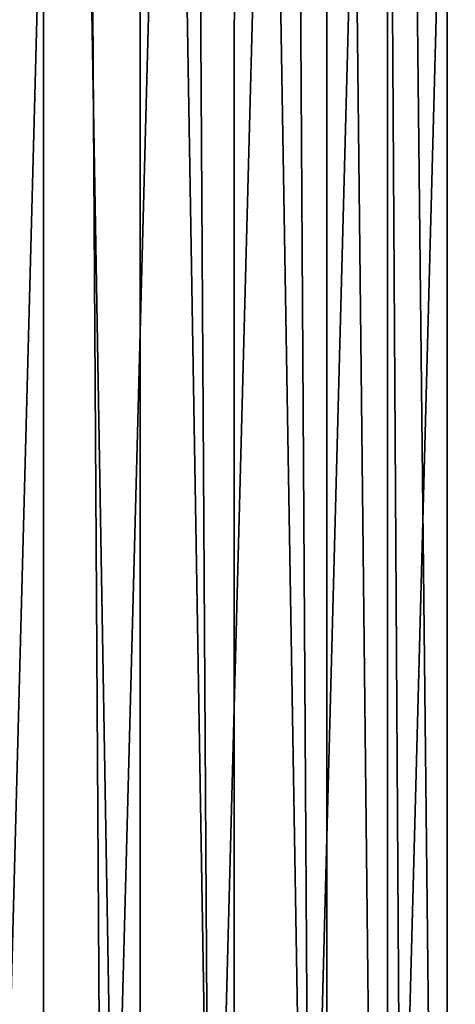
# Model space of a CAD drawing. Header units: metres. Extents: x -23 to 23, y -159 to 23.
# Tile 62 of 89: x 13.42 to 16.97, y -8.01 to 0. Entities that reach past the tile are written whole.
import ezdxf

# ---------------------------------------------------------------- set-up
doc = ezdxf.new("R2010")
doc.units = ezdxf.units.M
doc.layers.add('solid_509541_140_SW0001', color=7, linetype='CONTINUOUS')

msp = doc.modelspace()

# ---------------------------------------------------------------- linework, layer by layer
at = {"layer": 'solid_509541_140_SW0001'}
for points in [[(13.614434, 23.022993), (12.805934, -23.102457), (12.805936, 23.102457)], [(13.614434, 23.022993), (13.614153, -23.023029), (12.805934, -23.102457)], [(13.614434, 23.022993), (14.399109, -22.886793), (13.614153, -23.023029)], [(14.399857, 22.886627), (14.399109, -22.886793), (13.614434, 23.022993)], [(14.399857, 22.886627), (15.165884, -22.694784), (14.399109, -22.886793)], [(15.166884, 22.694496), (15.165884, -22.694784), (14.399857, 22.886627)], [(15.166884, 22.694496), (15.918506, -22.447573), (15.165884, -22.694784)], [(15.919345, 22.447269), (15.918506, -22.447573), (15.166884, 22.694496)], [(15.919345, 22.447269), (16.413799, -22.251928), (15.918506, -22.447573)], [(16.414307, 22.251722), (16.413799, -22.251928), (15.919345, 22.447269)], [(16.414307, 22.251722), (16.897625, -22.033442), (16.413799, -22.251928)], [(16.898043, 22.033232), (16.897625, -22.033442), (16.414307, 22.251722)], [(16.898043, 22.033232), (17.369591, -21.792257), (16.897625, -22.033442)], [(17.370161, 21.791943), (17.369591, -21.792257), (16.898043, 22.033232)], [(13.169645, -14.731185, 202.649994), (13.928885, 14.015485, 202.649994), (12.986278, 14.893086, 202.649994)], [(13.169645, -14.731185, 202.649994), (14.101238, -13.842056, 202.649994), (13.928885, 14.015485, 202.649994)], [(14.101238, -13.842056, 202.649994), (14.812397, 13.078258, 202.649994), (13.928885, 14.015485, 202.649994)], [(14.101238, -13.842056, 202.649994), (14.972972, -12.894098, 202.649994), (14.812397, 13.078258, 202.649994)], [(14.972972, -12.894098, 202.649994), (15.633032, 12.085371, 202.649994), (14.812397, 13.078258, 202.649994)], [(14.972972, -12.894098, 202.649994), (15.781215, -11.891223, 202.649994), (15.633032, 12.085371, 202.649994)], [(15.781215, -11.891223, 202.649994), (16.387156, 11.041229, 202.649994), (15.633032, 12.085371, 202.649994)], [(15.781215, -11.891223, 202.649994), (16.522463, -10.837718, 202.649994), (16.387156, 11.041229, 202.649994)], [(16.522463, -10.837718, 202.649994), (17.071602, 9.950266, 202.649994), (16.387156, 11.041229, 202.649994)], [(16.522463, -10.837718, 202.649994), (17.193415, -9.738281, 202.649994), (17.071602, 9.950266, 202.649994)], [(18.92091, -6.147776, 147.5), (-20.215473, -149, 147.5), (20.215471, -149, 147.5)], [(18.92091, -6.147776, 147.5), (18.001144, -8.470781, 147.5), (-20.215473, -149, 147.5)]]:
    msp.add_3dface(points, dxfattribs=at)

doc.saveas('drawing.dxf')
